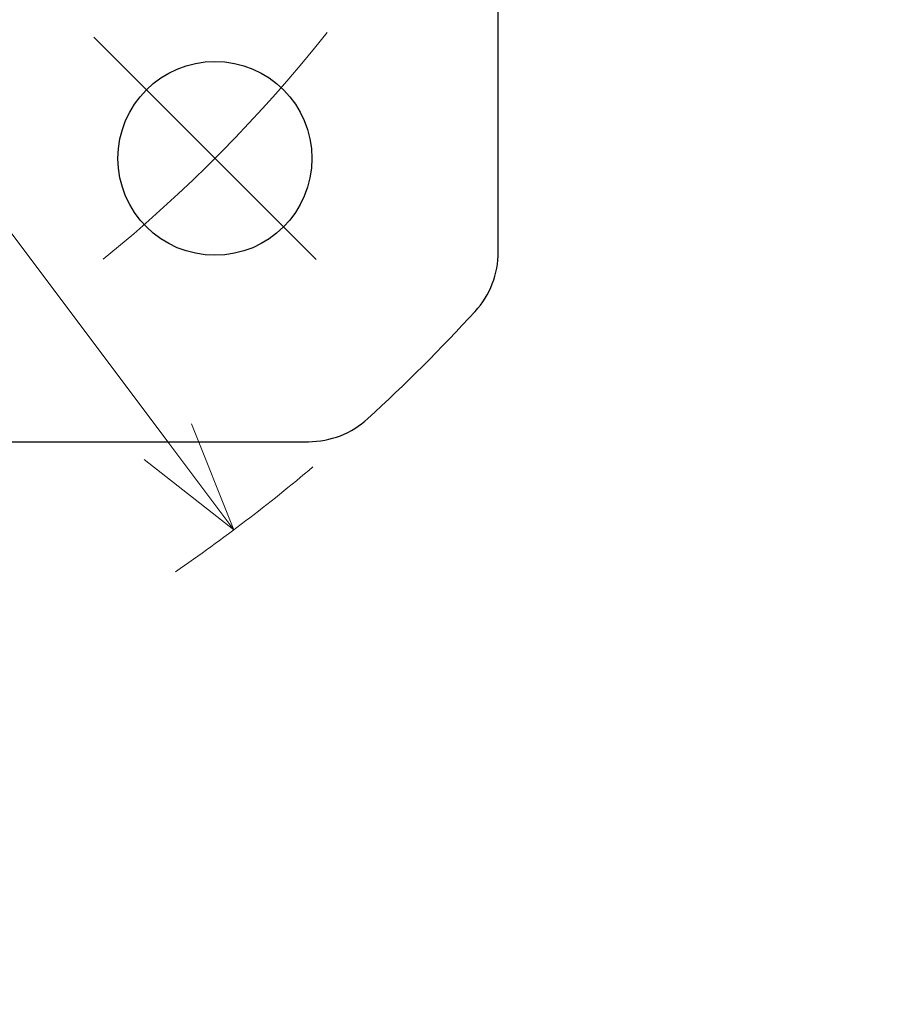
# Model space of a CAD drawing. Header units: millimetres. Extents: x 0 to 1071, y 0 to 742.
# Tile 127 of 130: x 795 to 825, y 462 to 495. Entities that reach past the tile are written whole.
import ezdxf

# ---------------------------------------------------------------- set-up
doc = ezdxf.new("R2010")
doc.units = ezdxf.units.MM
doc.header["$LTSCALE"] = 0.454724
doc.linetypes.add('CENTER', pattern=[50.8, 31.75, -6.35, 6.35, -6.35])
doc.layers.add('NoLayerName_001', color=7, linetype='Continuous')
doc.styles.get("Standard").update_dxf_attribs({"font": 'txt', "bigfont": 'extfont2'})
doc.dimstyles.get("Standard").update_dxf_attribs({"dimtxt": 2.5, "dimasz": 2.5, "dimexe": 1, "dimexo": 1, "dimtad": 1, "dimdec": 3, "dimzin": 0, "dimdsep": 46, "dimtxsty": 'Standard', "dimcen": 2.5, "dimadec": 3, "dimazin": 0, "dimtfac": 0.75, "dimtdec": 3, "dimtmove": 0, "dimatfit": 3, "dimfxl": 1, "dimarcsym": 0})

# ---------------------------------------------------------------- blocks, each defined once
blk = doc.blocks.new('_OPEN30')
at = {"color": 0, "linetype": 'ByBlock', "lineweight": -2}
for p, q in [((-1, 0.267949), (0, 0)), ((0, 0), (-1, -0.267949)), ((0, 0), (-1, 0))]:
    blk.add_line(p, q, dxfattribs=at)
blk = doc.blocks.new('*D100')
at = {"layer": 'Defpoints', "color": 0}
for p in [(730.703, 573.839), (802.703, 477.839)]:
    blk.add_point(p, dxfattribs=at)
at = {"layer": 'NoLayerName_001', "color": 0, "linetype": 'Continuous', "lineweight": 13}
blk.add_line((732.953, 570.839), (800.453, 480.839), dxfattribs=at)
at = {"layer": 'NoLayerName_001', "color": 0, "lineweight": 13, "xscale": 3.75, "yscale": 3.75, "zscale": 3.75}
for p, rotation in [((730.703, 573.839), 126.8698976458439), ((802.703, 477.839), 306.8698976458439)]:
    blk.add_blockref('_OPEN30', p, dxfattribs=dict(at, rotation=rotation))
at = {"layer": 'NoLayerName_001', "color": 0, "lineweight": 13, "insert": (752.211, 556.62), "char_height": 8.75, "attachment_point": 5, "rotation": 306.8699}
blk.add_mtext('\\W0.8000;%%c120', dxfattribs=at)
blk = doc.blocks.new('*D104')
at = {"layer": 'Defpoints', "color": 0}
for p in [(811.703, 525.839), (839.404, 525.839), (787.703, 432.439)]:
    blk.add_point(p, dxfattribs=at)
at = {"layer": 'NoLayerName_001', "color": 0, "linetype": 'Continuous', "lineweight": 13}
for p, q in [((814.203, 525.839), (841.904, 525.839)), ((839.404, 436.189), (839.404, 522.089)), ((790.203, 432.439), (841.904, 432.439))]:
    blk.add_line(p, q, dxfattribs=at)
at = {"layer": 'NoLayerName_001', "color": 0, "lineweight": 13, "xscale": 3.75, "yscale": 3.75, "zscale": 3.75}
for p, rotation in [((839.404, 525.839), 90), ((839.404, 432.439), 270)]:
    blk.add_blockref('_OPEN30', p, dxfattribs=dict(at, rotation=rotation))
at = {"layer": 'NoLayerName_001', "color": 0, "lineweight": 13, "insert": (832.529, 479.139), "char_height": 8.75, "attachment_point": 5, "rotation": 90}
blk.add_mtext('\\W0.8000;９４', dxfattribs=at)

msp = doc.modelspace()

# ---------------------------------------------------------------- linework, layer by layer
at = {"layer": 'NoLayerName_001', "color": 7, "linetype": 'Continuous', "lineweight": 25}
for p, q in [((811.703257, 487.303755), (811.703257, 564.375151)), ((728.16756, 480.839453), (805.238955, 480.839453))]:
    msp.add_line(p, q, dxfattribs=at)
at = {"layer": 'NoLayerName_001', "color": 4, "linetype": 'CENTER', "lineweight": 13}
msp.add_line((805.500547, 487.042164), (797.936955, 494.605756), dxfattribs=at)
at = {"layer": 'NoLayerName_001', "color": 7, "linetype": 'Continuous', "lineweight": 25}
msp.add_circle((802.058596, 490.484114), 3.3, dxfattribs=at)
for centre, radius, start, end in [((766.703257, 525.839453), 40, 129.5303746, 31.5867063), ((766.703257, 525.839453), 36, 129.5303746, 31.3477865), ((808.703257, 487.303755), 3, 317.4631016, 0), ((766.703257, 525.839453), 60, 312.53689836, 317.46310164), ((805.238955, 483.839453), 3, 270, 312.5368984)]:
    msp.add_arc(centre, radius, start, end, dxfattribs=at)
at = {"layer": 'NoLayerName_001', "color": 4, "linetype": 'CENTER', "lineweight": 13}
msp.add_arc((766.703257, 525.839453), 50, 309.1186857, 321.5740722, dxfattribs=at)
at = {"layer": 'NoLayerName_001', "color": 4, "linetype": 'Continuous', "lineweight": 13}
msp.add_arc((766.703257, 525.839453), 60, 304.53929233, 310.15410222, dxfattribs=at)

# ---------------------------------------------------------------- dimensions: what is measured, and where the dimension line sits
at = {"layer": 'NoLayerName_001', "color": 3, "linetype": 'Continuous', "lineweight": 13}
dim = msp.add_diameter_dim_2p(p1=(802.703257, 477.839453), p2=(730.703257, 573.839453), text='\\W0.8000;<>', dimstyle='Standard', override={"dimtxt": 8.75, "dimasz": 3.75, "dimexe": 2.5, "dimexo": 2.5, "dimgap": 2.5, "dimzin": 8, "dimblk": 'OPEN30', "dimclrd": 0, "dimclre": 0, "dimclrt": 0, "dimtp": 0, "dimtm": 0, "dimatfit": 2, "dimlwd": 13, "dimlwe": 13}, dxfattribs=at)
dim.commit()
dim.dimension.update_dxf_attribs({"geometry": '*D100', "text_midpoint": (746.711343, 552.495339), "dimtype": 163})
dim = msp.add_linear_dim(base=(839.403518, 525.839453), p1=(787.703257, 432.439454), p2=(811.703257, 525.839453), angle=90, text='\\W0.8000;９４', dimstyle='Standard', override={"dimtxt": 8.75, "dimasz": 3.75, "dimexe": 2.5, "dimexo": 2.5, "dimgap": 2.5, "dimzin": 8, "dimblk": 'OPEN30', "dimclrd": 0, "dimclre": 0, "dimclrt": 0, "dimtp": 0, "dimtm": 0, "dimlwd": 13, "dimlwe": 13}, dxfattribs=at)
dim.commit()
dim.dimension.update_dxf_attribs({"geometry": '*D104', "text_midpoint": (839.403518, 479.139453), "dimtype": 160})

doc.saveas('drawing.dxf')
